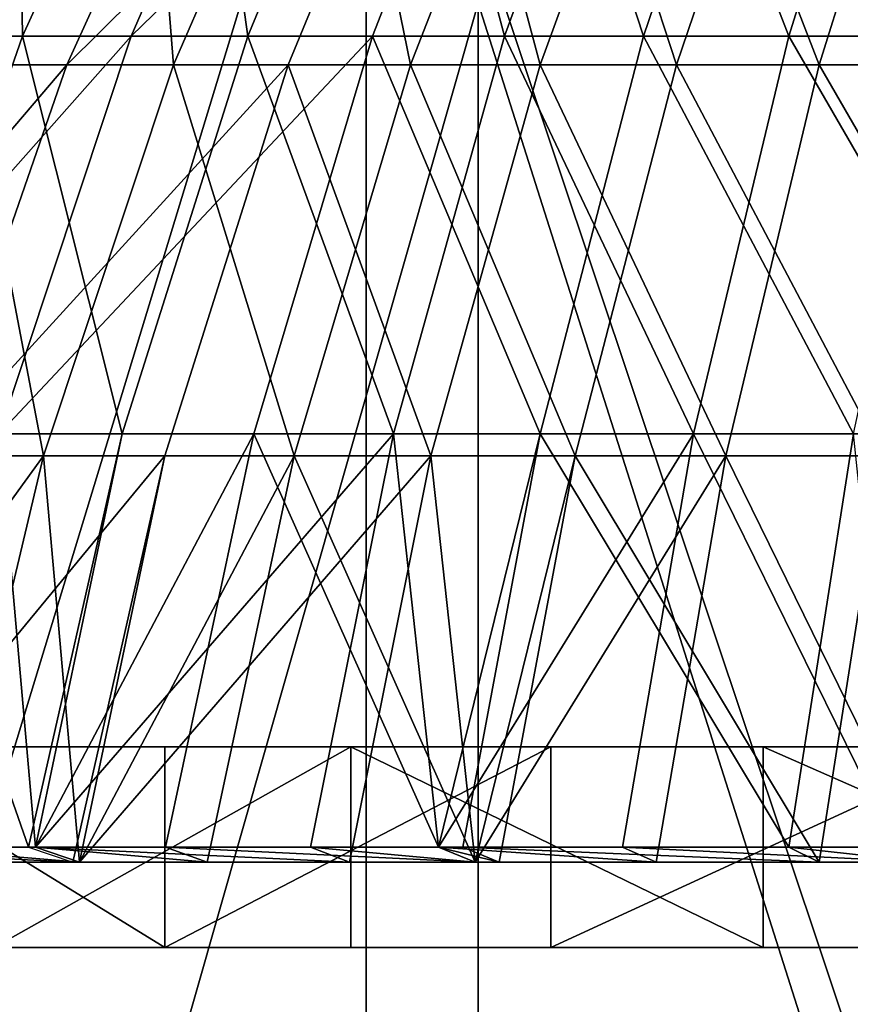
# Model space of a CAD drawing. Extents: x -19.2 to 22.3, y -16.7 to 39.3.
# Tile 7 of 56: x -6.4 to -3.7, y -8.9 to -5.7. Entities that reach past the tile are written whole.
import ezdxf

# ---------------------------------------------------------------- set-up
doc = ezdxf.new("R2010")
doc.units = 0
doc.header["$LTSCALE"] = 25.4
doc.layers.get('0').update_dxf_attribs({"color": 13, "linetype": 'CONTINUOUS'})

# ---------------------------------------------------------------- blocks, each defined once
blk = doc.blocks.new('PICCO-LED-S-9106_STL')
at = {"color": 8}
mesh = blk.add_polyface(dxfattribs=at)
corners = [(-5.2866, -14.3137, 37.5623), (-8.33, -4.3137, 35.8052), (-8.33, -14.3137, 35.8052), (-5.2866, -4.3137, 37.5623)]
mesh.append_faces([[corners[k] for k in face] for face in [(0, 1, 2), (1, 0, 3)]], dxfattribs={"vtx0": -1, "color": 8})
mesh = blk.add_polyface(dxfattribs=at)
corners = [(-5.2866, -4.3137, 6.8483), (-8.33, -14.3137, 8.6055), (-8.33, -4.3137, 8.6055), (-5.2866, -14.3137, 6.8483)]
mesh.append_faces([[corners[k] for k in face] for face in [(0, 1, 2), (1, 0, 3)]], dxfattribs={"vtx0": -1, "color": 8})
mesh = blk.add_polyface(dxfattribs=at)
corners = [(-1.9442, -14.3137, 38.6483), (-5.2866, -4.3137, 37.5623), (-5.2866, -14.3137, 37.5623), (-1.9442, -4.3137, 38.6483)]
mesh.append_faces([[corners[k] for k in face] for face in [(0, 1, 2), (1, 0, 3)]], dxfattribs={"vtx0": -1, "color": 8})
mesh = blk.add_polyface(dxfattribs=at)
corners = [(-1.9442, -4.3137, 5.7623), (-5.2866, -14.3137, 6.8483), (-5.2866, -4.3137, 6.8483), (-1.9442, -14.3137, 5.7623)]
mesh.append_faces([[corners[k] for k in face] for face in [(0, 1, 2), (1, 0, 3)]], dxfattribs={"vtx0": -1, "color": 8})
at = {"color": 7}
mesh = blk.add_polyface(dxfattribs=at)
corners = [(-6.1446, -4.5317, 27.0634), (-7.2841, -5.7555, 26.414), (-6.7243, -5.7555, 27.4294), (-6.6652, -4.5317, 26.1192)]
mesh.append_faces([[corners[k] for k in face] for face in [(0, 1, 2), (1, 0, 3)]], dxfattribs={"vtx0": -1, "color": 7})
mesh = blk.add_polyface(dxfattribs=at)
corners = [(-6.4189, -4.5317, 17.8116), (-6.4003, -5.7555, 16.5002), (-7.0193, -5.7555, 17.4806), (-5.8433, -4.5317, 16.8999)]
mesh.append_faces([[corners[k] for k in face] for face in [(0, 1, 2), (1, 0, 3)]], dxfattribs={"vtx0": -1, "color": 7})
mesh = blk.add_polyface(dxfattribs=at)
corners = [(-5.516, -4.5317, 27.9395), (-6.7243, -5.7555, 27.4294), (-6.0484, -5.7555, 28.3715), (-6.1446, -4.5317, 27.0634)]
mesh.append_faces([[corners[k] for k in face] for face in [(0, 1, 2), (1, 0, 3)]], dxfattribs={"vtx0": -1, "color": 7})
mesh = blk.add_polyface(dxfattribs=at)
corners = [(-5.8433, -4.5317, 16.8999), (-5.6698, -5.7555, 15.5998), (-6.4003, -5.7555, 16.5002), (-5.1639, -4.5317, 16.0626)]
mesh.append_faces([[corners[k] for k in face] for face in [(0, 1, 2), (1, 0, 3)]], dxfattribs={"vtx0": -1, "color": 7})
mesh = blk.add_polyface(dxfattribs=at)
corners = [(-4.7882, -4.5317, 28.7351), (-6.0484, -5.7555, 28.3715), (-5.2658, -5.7555, 29.227), (-5.516, -4.5317, 27.9395)]
mesh.append_faces([[corners[k] for k in face] for face in [(0, 1, 2), (1, 0, 3)]], dxfattribs={"vtx0": -1, "color": 7})
mesh = blk.add_polyface(dxfattribs=at)
corners = [(-5.1639, -4.5317, 16.0626), (-4.8378, -5.7555, 14.7922), (-5.6698, -5.7555, 15.5998), (-4.3902, -4.5317, 15.3115)]
mesh.append_faces([[corners[k] for k in face] for face in [(0, 1, 2), (1, 0, 3)]], dxfattribs={"vtx0": -1, "color": 7})
mesh = blk.add_polyface(dxfattribs=at)
corners = [(-4.3874, -5.7555, 29.9839), (-4.7882, -4.5317, 28.7351), (-5.2658, -5.7555, 29.227), (-3.9714, -4.5317, 29.439)]
mesh.append_faces([[corners[k] for k in face] for face in [(0, 1, 2), (1, 0, 3)]], dxfattribs={"vtx0": -1, "color": 7})
mesh = blk.add_polyface(dxfattribs=at)
corners = [(-4.3902, -4.5317, 15.3115), (-3.9162, -5.7555, 14.0886), (-4.8378, -5.7555, 14.7922), (-3.5332, -4.5317, 14.6573)]
mesh.append_faces([[corners[k] for k in face] for face in [(0, 1, 2), (1, 0, 3)]], dxfattribs={"vtx0": -1, "color": 7})
mesh = blk.add_polyface(dxfattribs=at)
corners = [(-3.4258, -5.7555, 30.6317), (-3.9714, -4.5317, 29.439), (-4.3874, -5.7555, 29.9839), (-3.0771, -4.5317, 30.0413)]
mesh.append_faces([[corners[k] for k in face] for face in [(0, 1, 2), (1, 0, 3)]], dxfattribs={"vtx0": -1, "color": 7})
mesh = blk.add_polyface(dxfattribs=at)
corners = [(-3.5332, -4.5317, 14.6573), (-2.9178, -5.7555, 13.499), (-3.9162, -5.7555, 14.0886), (-2.6048, -4.5317, 14.1089)]
mesh.append_faces([[corners[k] for k in face] for face in [(0, 1, 2), (1, 0, 3)]], dxfattribs={"vtx0": -1, "color": 7})
mesh = blk.add_polyface(dxfattribs=at)
corners = [(-6.2749, -4.6459, 17.891), (-7.354, -5.849, 18.5939), (-6.8644, -5.849, 17.566), (-6.7302, -4.6459, 18.8469)]
mesh.append_faces([[corners[k] for k in face] for face in [(0, 1, 2), (1, 0, 3)]], dxfattribs={"vtx0": -1, "color": 7})
mesh = blk.add_polyface(dxfattribs=at)
corners = [(-6.5167, -4.6459, 26.0484), (-6.5748, -5.849, 27.335), (-7.1244, -5.849, 26.3379), (-6.0055, -4.6459, 26.9756)]
mesh.append_faces([[corners[k] for k in face] for face in [(0, 1, 2), (1, 0, 3)]], dxfattribs={"vtx0": -1, "color": 7})
mesh = blk.add_polyface(dxfattribs=at)
corners = [(-5.7097, -4.6459, 16.9958), (-6.8644, -5.849, 17.566), (-6.2566, -5.849, 16.6033), (-6.2749, -4.6459, 17.891)]
mesh.append_faces([[corners[k] for k in face] for face in [(0, 1, 2), (1, 0, 3)]], dxfattribs={"vtx0": -1, "color": 7})
mesh = blk.add_polyface(dxfattribs=at)
corners = [(-6.0055, -4.6459, 26.9756), (-5.911, -5.849, 28.26), (-6.5748, -5.849, 27.335), (-5.3883, -4.6459, 27.8359)]
mesh.append_faces([[corners[k] for k in face] for face in [(0, 1, 2), (1, 0, 3)]], dxfattribs={"vtx0": -1, "color": 7})
mesh = blk.add_polyface(dxfattribs=at)
corners = [(-5.0425, -4.6459, 16.1736), (-6.2566, -5.849, 16.6033), (-5.5392, -5.849, 15.7192), (-5.7097, -4.6459, 16.9958)]
mesh.append_faces([[corners[k] for k in face] for face in [(0, 1, 2), (1, 0, 3)]], dxfattribs={"vtx0": -1, "color": 7})
mesh = blk.add_polyface(dxfattribs=at)
corners = [(-5.3883, -4.6459, 27.8359), (-5.1425, -5.849, 29.1001), (-5.911, -5.849, 28.26), (-4.6736, -4.6459, 28.6171)]
mesh.append_faces([[corners[k] for k in face] for face in [(0, 1, 2), (1, 0, 3)]], dxfattribs={"vtx0": -1, "color": 7})
mesh = blk.add_polyface(dxfattribs=at)
corners = [(-4.7223, -5.849, 14.9262), (-5.0425, -4.6459, 16.1736), (-5.5392, -5.849, 15.7192), (-4.2829, -4.6459, 15.4361)]
mesh.append_faces([[corners[k] for k in face] for face in [(0, 1, 2), (1, 0, 3)]], dxfattribs={"vtx0": -1, "color": 7})
mesh = blk.add_polyface(dxfattribs=at)
corners = [(-4.6736, -4.6459, 28.6171), (-4.2801, -5.849, 29.8433), (-5.1425, -5.849, 29.1001), (-3.8716, -4.6459, 29.3082)]
mesh.append_faces([[corners[k] for k in face] for face in [(0, 1, 2), (1, 0, 3)]], dxfattribs={"vtx0": -1, "color": 7})
mesh = blk.add_polyface(dxfattribs=at)
corners = [(-3.8174, -5.849, 14.2353), (-4.2829, -4.6459, 15.4361), (-4.7223, -5.849, 14.9262), (-3.4413, -4.6459, 14.7937)]
mesh.append_faces([[corners[k] for k in face] for face in [(0, 1, 2), (1, 0, 3)]], dxfattribs={"vtx0": -1, "color": 7})
mesh = blk.add_polyface(dxfattribs=at)
corners = [(-3.8716, -4.6459, 29.3082), (-3.3358, -5.849, 30.4793), (-4.2801, -5.849, 29.8433), (-2.9935, -4.6459, 29.8997)]
mesh.append_faces([[corners[k] for k in face] for face in [(0, 1, 2), (1, 0, 3)]], dxfattribs={"vtx0": -1, "color": 7})
mesh = blk.add_polyface(dxfattribs=at)
corners = [(-2.8371, -5.849, 13.6564), (-3.4413, -4.6459, 14.7937), (-3.8174, -5.849, 14.2353), (-2.5297, -4.6459, 14.2552)]
mesh.append_faces([[corners[k] for k in face] for face in [(0, 1, 2), (1, 0, 3)]], dxfattribs={"vtx0": -1, "color": 7})
at = {"color": 8}
mesh = blk.add_polyface(dxfattribs=at)
corners = [(-4.9231, -5.6493, 35.6486), (-7.7522, -15.5714, 33.871), (-7.7522, -5.6493, 33.871), (-4.9231, -15.5714, 35.6486)]
mesh.append_faces([[corners[k] for k in face] for face in [(0, 1, 2), (1, 0, 3)]], dxfattribs={"vtx0": -1, "color": 8})
mesh = blk.add_polyface(dxfattribs=at)
corners = [(-4.9231, -15.5714, 8.762), (-7.7522, -5.6493, 10.5397), (-7.7522, -15.5714, 10.5397), (-4.9231, -5.6493, 8.762)]
mesh.append_faces([[corners[k] for k in face] for face in [(0, 1, 2), (1, 0, 3)]], dxfattribs={"vtx0": -1, "color": 8})
mesh = blk.add_polyface(dxfattribs=at)
corners = [(-1.7694, -5.6493, 36.7522), (-4.9231, -15.5714, 35.6486), (-4.9231, -5.6493, 35.6486), (-1.7694, -15.5714, 36.7522)]
mesh.append_faces([[corners[k] for k in face] for face in [(0, 1, 2), (1, 0, 3)]], dxfattribs={"vtx0": -1, "color": 8})
mesh = blk.add_polyface(dxfattribs=at)
corners = [(-1.7694, -15.5714, 7.6585), (-4.9231, -5.6493, 8.762), (-4.9231, -15.5714, 8.762), (-1.7694, -5.6493, 7.6585)]
mesh.append_faces([[corners[k] for k in face] for face in [(0, 1, 2), (1, 0, 3)]], dxfattribs={"vtx0": -1, "color": 8})
at = {"color": 7}
mesh = blk.add_polyface(dxfattribs=at)
corners = [(-7.0193, -5.7555, 17.4806), (-6.8487, -7.0452, 16.1784), (-7.5026, -7.0452, 17.2142), (-6.4003, -5.7555, 16.5002)]
mesh.append_faces([[corners[k] for k in face] for face in [(0, 1, 2), (1, 0, 3)]], dxfattribs={"vtx0": -1, "color": 7})
mesh = blk.add_polyface(dxfattribs=at)
corners = [(-6.0484, -5.7555, 28.3715), (-7.191, -7.0452, 27.724), (-6.4769, -7.0452, 28.7192), (-6.7243, -5.7555, 27.4294)]
mesh.append_faces([[corners[k] for k in face] for face in [(0, 1, 2), (1, 0, 3)]], dxfattribs={"vtx0": -1, "color": 7})
mesh = blk.add_polyface(dxfattribs=at)
corners = [(-6.4003, -5.7555, 16.5002), (-6.077, -7.0452, 15.2273), (-6.8487, -7.0452, 16.1784), (-5.6698, -5.7555, 15.5998)]
mesh.append_faces([[corners[k] for k in face] for face in [(0, 1, 2), (1, 0, 3)]], dxfattribs={"vtx0": -1, "color": 7})
mesh = blk.add_polyface(dxfattribs=at)
corners = [(-5.2658, -5.7555, 29.227), (-6.4769, -7.0452, 28.7192), (-5.6502, -7.0452, 29.623), (-6.0484, -5.7555, 28.3715)]
mesh.append_faces([[corners[k] for k in face] for face in [(0, 1, 2), (1, 0, 3)]], dxfattribs={"vtx0": -1, "color": 7})
mesh = blk.add_polyface(dxfattribs=at)
corners = [(-5.6698, -5.7555, 15.5998), (-5.1981, -7.0452, 14.3741), (-6.077, -7.0452, 15.2273), (-4.8378, -5.7555, 14.7922)]
mesh.append_faces([[corners[k] for k in face] for face in [(0, 1, 2), (1, 0, 3)]], dxfattribs={"vtx0": -1, "color": 7})
mesh = blk.add_polyface(dxfattribs=at)
corners = [(-4.7223, -7.0452, 30.4226), (-5.2658, -5.7555, 29.227), (-5.6502, -7.0452, 29.623), (-4.3874, -5.7555, 29.9839)]
mesh.append_faces([[corners[k] for k in face] for face in [(0, 1, 2), (1, 0, 3)]], dxfattribs={"vtx0": -1, "color": 7})
mesh = blk.add_polyface(dxfattribs=at)
corners = [(-4.8378, -5.7555, 14.7922), (-4.2245, -7.0452, 13.6309), (-5.1981, -7.0452, 14.3741), (-3.9162, -5.7555, 14.0886)]
mesh.append_faces([[corners[k] for k in face] for face in [(0, 1, 2), (1, 0, 3)]], dxfattribs={"vtx0": -1, "color": 7})
mesh = blk.add_polyface(dxfattribs=at)
corners = [(-3.7064, -7.0452, 31.1069), (-4.3874, -5.7555, 29.9839), (-4.7223, -7.0452, 30.4226), (-3.4258, -5.7555, 30.6317)]
mesh.append_faces([[corners[k] for k in face] for face in [(0, 1, 2), (1, 0, 3)]], dxfattribs={"vtx0": -1, "color": 7})
mesh = blk.add_polyface(dxfattribs=at)
corners = [(-3.9162, -5.7555, 14.0886), (-3.1698, -7.0452, 13.008), (-4.2245, -7.0452, 13.6309), (-2.9178, -5.7555, 13.499)]
mesh.append_faces([[corners[k] for k in face] for face in [(0, 1, 2), (1, 0, 3)]], dxfattribs={"vtx0": -1, "color": 7})
mesh = blk.add_polyface(dxfattribs=at)
corners = [(-6.2566, -5.849, 16.6033), (-7.339, -7.1167, 17.3044), (-6.6969, -7.1167, 16.2873), (-6.8644, -5.849, 17.566)]
mesh.append_faces([[corners[k] for k in face] for face in [(0, 1, 2), (1, 0, 3)]], dxfattribs={"vtx0": -1, "color": 7})
mesh = blk.add_polyface(dxfattribs=at)
corners = [(-6.5748, -5.849, 27.335), (-6.3319, -7.1167, 28.6015), (-7.033, -7.1167, 27.6243), (-5.911, -5.849, 28.26)]
mesh.append_faces([[corners[k] for k in face] for face in [(0, 1, 2), (1, 0, 3)]], dxfattribs={"vtx0": -1, "color": 7})
mesh = blk.add_polyface(dxfattribs=at)
corners = [(-5.5392, -5.849, 15.7192), (-6.6969, -7.1167, 16.2873), (-5.9391, -7.1167, 15.3534), (-6.2566, -5.849, 16.6033)]
mesh.append_faces([[corners[k] for k in face] for face in [(0, 1, 2), (1, 0, 3)]], dxfattribs={"vtx0": -1, "color": 7})
mesh = blk.add_polyface(dxfattribs=at)
corners = [(-5.911, -5.849, 28.26), (-5.5201, -7.1167, 29.4889), (-6.3319, -7.1167, 28.6015), (-5.1425, -5.849, 29.1001)]
mesh.append_faces([[corners[k] for k in face] for face in [(0, 1, 2), (1, 0, 3)]], dxfattribs={"vtx0": -1, "color": 7})
mesh = blk.add_polyface(dxfattribs=at)
corners = [(-5.0762, -7.1167, 14.5156), (-5.5392, -5.849, 15.7192), (-5.9391, -7.1167, 15.3534), (-4.7223, -5.849, 14.9262)]
mesh.append_faces([[corners[k] for k in face] for face in [(0, 1, 2), (1, 0, 3)]], dxfattribs={"vtx0": -1, "color": 7})
mesh = blk.add_polyface(dxfattribs=at)
corners = [(-5.1425, -5.849, 29.1001), (-4.609, -7.1167, 30.2741), (-5.5201, -7.1167, 29.4889), (-4.2801, -5.849, 29.8433)]
mesh.append_faces([[corners[k] for k in face] for face in [(0, 1, 2), (1, 0, 3)]], dxfattribs={"vtx0": -1, "color": 7})
mesh = blk.add_polyface(dxfattribs=at)
corners = [(-4.1202, -7.1167, 13.7858), (-4.7223, -5.849, 14.9262), (-5.0762, -7.1167, 14.5156), (-3.8174, -5.849, 14.2353)]
mesh.append_faces([[corners[k] for k in face] for face in [(0, 1, 2), (1, 0, 3)]], dxfattribs={"vtx0": -1, "color": 7})
mesh = blk.add_polyface(dxfattribs=at)
corners = [(-4.2801, -5.849, 29.8433), (-3.6114, -7.1167, 30.946), (-4.609, -7.1167, 30.2741), (-3.3358, -5.849, 30.4793)]
mesh.append_faces([[corners[k] for k in face] for face in [(0, 1, 2), (1, 0, 3)]], dxfattribs={"vtx0": -1, "color": 7})
mesh = blk.add_polyface(dxfattribs=at)
corners = [(-3.0845, -7.1167, 13.1742), (-3.8174, -5.849, 14.2353), (-4.1202, -7.1167, 13.7858), (-2.8371, -5.849, 13.6564)]
mesh.append_faces([[corners[k] for k in face] for face in [(0, 1, 2), (1, 0, 3)]], dxfattribs={"vtx0": -1, "color": 7})
mesh = blk.add_polyface(dxfattribs=at)
corners = [(-6.8487, -7.0452, 16.1784), (-6.3809, -8.3862, 14.9493), (-7.1834, -8.3862, 15.9383), (-6.077, -7.0452, 15.2273)]
mesh.append_faces([[corners[k] for k in face] for face in [(0, 1, 2), (1, 0, 3)]], dxfattribs={"vtx0": -1, "color": 7})
mesh = blk.add_polyface(dxfattribs=at)
corners = [(-6.4769, -7.0452, 28.7192), (-6.7968, -8.3862, 28.9788), (-6.3582, -8.3862, 29.4861)]
mesh.append_faces([[corners[k] for k in face] for face in [(0, 1, 2)]], dxfattribs={"color": 7})
mesh = blk.add_polyface(dxfattribs=at)
corners = [(-6.4769, -7.0452, 28.7192), (-6.3582, -8.3862, 29.4861), (-5.6502, -7.0452, 29.623)]
mesh.append_faces([[corners[k] for k in face] for face in [(0, 1, 2)]], dxfattribs={"color": 7})
mesh = blk.add_polyface(dxfattribs=at)
corners = [(-6.077, -7.0452, 15.2273), (-6.3582, -8.3862, 14.9246), (-6.3809, -8.3862, 14.9493)]
mesh.append_faces([[corners[k] for k in face] for face in [(0, 1, 2)]], dxfattribs={"color": 7})
mesh = blk.add_polyface(dxfattribs=at)
corners = [(-5.1981, -7.0452, 14.3741), (-5.467, -8.3862, 14.0621), (-6.3582, -8.3862, 14.9246)]
mesh.append_faces([[corners[k] for k in face] for face in [(0, 1, 2)]], dxfattribs={"color": 7})
mesh = blk.add_polyface(dxfattribs=at)
corners = [(-5.1981, -7.0452, 14.3741), (-6.3582, -8.3862, 14.9246), (-6.077, -7.0452, 15.2273)]
mesh.append_faces([[corners[k] for k in face] for face in [(0, 1, 2)]], dxfattribs={"color": 7})
mesh = blk.add_polyface(dxfattribs=at)
corners = [(-5.6502, -7.0452, 29.623), (-6.3582, -8.3862, 29.4861), (-5.9371, -8.3862, 29.9185)]
mesh.append_faces([[corners[k] for k in face] for face in [(0, 1, 2)]], dxfattribs={"color": 7})
mesh = blk.add_polyface(dxfattribs=at)
corners = [(-5.052, -8.3862, 30.6886), (-5.6502, -7.0452, 29.623), (-5.9371, -8.3862, 29.9185)]
mesh.append_faces([[corners[k] for k in face] for face in [(0, 1, 2)]], dxfattribs={"color": 7})
mesh = blk.add_polyface(dxfattribs=at)
corners = [(-4.7223, -7.0452, 30.4226), (-5.6502, -7.0452, 29.623), (-5.052, -8.3862, 30.6886)]
mesh.append_faces([[corners[k] for k in face] for face in [(0, 1, 2)]], dxfattribs={"color": 7})
mesh = blk.add_polyface(dxfattribs=at)
corners = [(-5.052, -8.3862, 13.7221), (-5.467, -8.3862, 14.0621), (-5.1981, -7.0452, 14.3741)]
mesh.append_faces([[corners[k] for k in face] for face in [(0, 1, 2)]], dxfattribs={"color": 7})
mesh = blk.add_polyface(dxfattribs=at)
corners = [(-4.2245, -7.0452, 13.6309), (-5.052, -8.3862, 13.7221), (-5.1981, -7.0452, 14.3741)]
mesh.append_faces([[corners[k] for k in face] for face in [(0, 1, 2)]], dxfattribs={"color": 7})
mesh = blk.add_polyface(dxfattribs=at)
corners = [(-4.2245, -7.0452, 13.6309), (-4.4546, -8.3862, 13.2892), (-5.052, -8.3862, 13.7221)]
mesh.append_faces([[corners[k] for k in face] for face in [(0, 1, 2)]], dxfattribs={"color": 7})
mesh = blk.add_polyface(dxfattribs=at)
corners = [(-4.7223, -7.0452, 30.4226), (-5.052, -8.3862, 30.6886), (-4.9723, -8.3862, 30.75)]
mesh.append_faces([[corners[k] for k in face] for face in [(0, 1, 2)]], dxfattribs={"color": 7})
mesh = blk.add_polyface(dxfattribs=at)
corners = [(-3.9159, -8.3862, 31.4615), (-4.7223, -7.0452, 30.4226), (-4.9723, -8.3862, 30.75), (-3.7064, -7.0452, 31.1069)]
mesh.append_faces([[corners[k] for k in face] for face in [(0, 1, 2), (1, 0, 3)]], dxfattribs={"vtx0": -1, "color": 7})
mesh = blk.add_polyface(dxfattribs=at)
corners = [(-3.5656, -8.3862, 12.751), (-4.4546, -8.3862, 13.2892), (-4.2245, -7.0452, 13.6309)]
mesh.append_faces([[corners[k] for k in face] for face in [(0, 1, 2)]], dxfattribs={"color": 7})
mesh = blk.add_polyface(dxfattribs=at)
corners = [(-3.1698, -7.0452, 13.008), (-3.5656, -8.3862, 12.751), (-4.2245, -7.0452, 13.6309)]
mesh.append_faces([[corners[k] for k in face] for face in [(0, 1, 2)]], dxfattribs={"color": 7})
mesh = blk.add_polyface(dxfattribs=at)
corners = [(-3.5656, -8.3862, 31.6597), (-3.7064, -7.0452, 31.1069), (-3.9159, -8.3862, 31.4615)]
mesh.append_faces([[corners[k] for k in face] for face in [(0, 1, 2)]], dxfattribs={"color": 7})
mesh = blk.add_polyface(dxfattribs=at)
corners = [(-6.3319, -7.1167, 28.6015), (-6.6461, -8.4347, 28.8565), (-7.2863, -8.4347, 27.9789)]
mesh.append_faces([[corners[k] for k in face] for face in [(0, 1, 2)]], dxfattribs={"color": 7})
mesh = blk.add_polyface(dxfattribs=at)
corners = [(-6.3319, -7.1167, 28.6015), (-7.2863, -8.4347, 27.9789), (-7.033, -7.1167, 27.6243)]
mesh.append_faces([[corners[k] for k in face] for face in [(0, 1, 2)]], dxfattribs={"color": 7})
mesh = blk.add_polyface(dxfattribs=at)
corners = [(-5.9391, -7.1167, 15.3534), (-7.0258, -8.4347, 16.0514), (-6.2377, -8.4347, 15.0802), (-6.6969, -7.1167, 16.2873)]
mesh.append_faces([[corners[k] for k in face] for face in [(0, 1, 2), (1, 0, 3)]], dxfattribs={"vtx0": -1, "color": 7})
mesh = blk.add_polyface(dxfattribs=at)
corners = [(-6.3319, -7.1167, 28.6015), (-6.2155, -8.4347, 29.3547), (-6.6461, -8.4347, 28.8565)]
mesh.append_faces([[corners[k] for k in face] for face in [(0, 1, 2)]], dxfattribs={"color": 7})
mesh = blk.add_polyface(dxfattribs=at)
corners = [(-5.5201, -7.1167, 29.4889), (-6.2155, -8.4347, 29.3547), (-6.3319, -7.1167, 28.6015)]
mesh.append_faces([[corners[k] for k in face] for face in [(0, 1, 2)]], dxfattribs={"color": 7})
mesh = blk.add_polyface(dxfattribs=at)
corners = [(-5.9391, -7.1167, 15.3534), (-6.2377, -8.4347, 15.0802), (-6.2155, -8.4347, 15.056)]
mesh.append_faces([[corners[k] for k in face] for face in [(0, 1, 2)]], dxfattribs={"color": 7})
mesh = blk.add_polyface(dxfattribs=at)
corners = [(-5.0762, -7.1167, 14.5156), (-5.9391, -7.1167, 15.3534), (-6.2155, -8.4347, 15.056)]
mesh.append_faces([[corners[k] for k in face] for face in [(0, 1, 2)]], dxfattribs={"color": 7})
mesh = blk.add_polyface(dxfattribs=at)
corners = [(-5.0762, -7.1167, 14.5156), (-6.2155, -8.4347, 15.056), (-5.3403, -8.4347, 14.2091)]
mesh.append_faces([[corners[k] for k in face] for face in [(0, 1, 2)]], dxfattribs={"color": 7})
mesh = blk.add_polyface(dxfattribs=at)
corners = [(-5.5201, -7.1167, 29.4889), (-5.8019, -8.4347, 29.7793), (-6.2155, -8.4347, 29.3547)]
mesh.append_faces([[corners[k] for k in face] for face in [(0, 1, 2)]], dxfattribs={"color": 7})
mesh = blk.add_polyface(dxfattribs=at)
corners = [(-4.9328, -8.4347, 30.5355), (-5.8019, -8.4347, 29.7793), (-5.5201, -7.1167, 29.4889)]
mesh.append_faces([[corners[k] for k in face] for face in [(0, 1, 2)]], dxfattribs={"color": 7})
mesh = blk.add_polyface(dxfattribs=at)
corners = [(-4.609, -7.1167, 30.2741), (-4.9328, -8.4347, 30.5355), (-5.5201, -7.1167, 29.4889)]
mesh.append_faces([[corners[k] for k in face] for face in [(0, 1, 2)]], dxfattribs={"color": 7})
mesh = blk.add_polyface(dxfattribs=at)
corners = [(-4.9328, -8.4347, 13.8752), (-5.0762, -7.1167, 14.5156), (-5.3403, -8.4347, 14.2091)]
mesh.append_faces([[corners[k] for k in face] for face in [(0, 1, 2)]], dxfattribs={"color": 7})
mesh = blk.add_polyface(dxfattribs=at)
corners = [(-4.1202, -7.1167, 13.7858), (-5.0762, -7.1167, 14.5156), (-4.9328, -8.4347, 13.8752)]
mesh.append_faces([[corners[k] for k in face] for face in [(0, 1, 2)]], dxfattribs={"color": 7})
mesh = blk.add_polyface(dxfattribs=at)
corners = [(-4.1202, -7.1167, 13.7858), (-4.9328, -8.4347, 13.8752), (-4.3462, -8.4347, 13.4501)]
mesh.append_faces([[corners[k] for k in face] for face in [(0, 1, 2)]], dxfattribs={"color": 7})
mesh = blk.add_polyface(dxfattribs=at)
corners = [(-4.609, -7.1167, 30.2741), (-4.8545, -8.4347, 30.5958), (-4.9328, -8.4347, 30.5355)]
mesh.append_faces([[corners[k] for k in face] for face in [(0, 1, 2)]], dxfattribs={"color": 7})
mesh = blk.add_polyface(dxfattribs=at)
corners = [(-4.609, -7.1167, 30.2741), (-3.8172, -8.4347, 31.2945), (-4.8545, -8.4347, 30.5958), (-3.6114, -7.1167, 30.946)]
mesh.append_faces([[corners[k] for k in face] for face in [(0, 1, 2), (1, 0, 3)]], dxfattribs={"vtx0": -1, "color": 7})
mesh = blk.add_polyface(dxfattribs=at)
corners = [(-3.4733, -8.4347, 12.9216), (-4.1202, -7.1167, 13.7858), (-4.3462, -8.4347, 13.4501)]
mesh.append_faces([[corners[k] for k in face] for face in [(0, 1, 2)]], dxfattribs={"color": 7})
mesh = blk.add_polyface(dxfattribs=at)
corners = [(-3.0845, -7.1167, 13.1742), (-4.1202, -7.1167, 13.7858), (-3.4733, -8.4347, 12.9216)]
mesh.append_faces([[corners[k] for k in face] for face in [(0, 1, 2)]], dxfattribs={"color": 7})
mesh = blk.add_polyface(dxfattribs=at)
corners = [(-3.4733, -8.4347, 31.489), (-3.8172, -8.4347, 31.2945), (-3.6114, -7.1167, 30.946)]
mesh.append_faces([[corners[k] for k in face] for face in [(0, 1, 2)]], dxfattribs={"color": 7})
mesh = blk.add_polyface(dxfattribs=at)
corners = [(-0.115, -8.0608, 11.9552), (3.2166, -8.0608, 11.9552), (1.5508, -8.0608, 11.8207), (-1.7377, -8.0608, 12.3551), (4.8393, -8.0608, 12.3551), (-3.2752, -8.0608, 13.0102), (6.3768, -8.0608, 13.0102), (-4.6877, -8.0608, 13.9034), (7.7893, -8.0608, 13.9034), (-5.9386, -8.0608, 15.0116), (9.0403, -8.0608, 15.0116), (-6.9956, -8.0608, 16.3062), (10.0972, -8.0608, 16.3062), (-7.8312, -8.0608, 17.7535), (10.9328, -8.0608, 17.7535), (-8.4238, -8.0608, 19.3161), (11.5255, -8.0608, 19.3161), (-8.7581, -8.0608, 20.9536), (11.8598, -8.0608, 20.9536), (-8.8254, -8.0608, 22.6235), (11.9271, -8.0608, 22.6235), (-8.624, -8.0608, 24.2825), (11.7256, -8.0608, 24.2825), (-8.159, -8.0608, 25.8878), (11.2606, -8.0608, 25.8878), (-7.4426, -8.0608, 27.3977), (10.5442, -8.0608, 27.3977), (-6.4932, -8.0608, 28.7731), (9.5948, -8.0608, 28.7731), (-5.3355, -8.0608, 29.9784), (8.4371, -8.0608, 29.9784), (-3.9994, -8.0608, 30.9823), (7.1011, -8.0608, 30.9823), (-2.5196, -8.0608, 31.759), (5.6213, -8.0608, 31.759), (-0.9344, -8.0608, 32.2882), (4.036, -8.0608, 32.2882), (0.7152, -8.0608, 32.5563), (2.3864, -8.0608, 32.5563)]
mesh.append_faces([[corners[k] for k in face] for face in [(0, 1, 2), (36, 37, 38)]], dxfattribs={"vtx0": -1, "color": 7})
mesh.append_faces([[corners[k] for k in face] for face in [(1, 3, 4), (4, 5, 6), (6, 7, 8), (8, 9, 10), (10, 11, 12), (12, 13, 14), (14, 15, 16), (16, 17, 18), (18, 19, 20), (20, 21, 22), (22, 23, 24), (24, 25, 26), (26, 27, 28), (28, 29, 30), (30, 31, 32), (32, 33, 34), (34, 35, 36)]], dxfattribs={"vtx0": -1, "vtx1": -1, "color": 7})
mesh.append_faces([[corners[k] for k in face] for face in [(1, 0, 3), (4, 3, 5), (6, 5, 7), (8, 7, 9), (10, 9, 11), (12, 11, 13), (14, 13, 15), (16, 15, 17), (18, 17, 19), (20, 19, 21), (22, 21, 23), (24, 23, 25), (26, 25, 27), (28, 27, 29), (30, 29, 31), (32, 31, 33), (34, 33, 35), (36, 35, 37)]], dxfattribs={"vtx0": -1, "vtx2": -1, "color": 7})
mesh = blk.add_polyface(dxfattribs=at)
corners = [(-6.9956, -8.0608, 16.3062), (-5.9386, -8.7116, 15.0116), (-6.9956, -8.7116, 16.3062), (-5.9386, -8.0608, 15.0116)]
mesh.append_faces([[corners[k] for k in face] for face in [(0, 1, 2), (1, 0, 3)]], dxfattribs={"vtx0": -1, "color": 7})
mesh = blk.add_polyface(dxfattribs=at)
corners = [(-5.3355, -8.0608, 29.9784), (-6.4932, -8.7116, 28.7731), (-5.3355, -8.7116, 29.9784), (-6.4932, -8.0608, 28.7731)]
mesh.append_faces([[corners[k] for k in face] for face in [(0, 1, 2), (1, 0, 3)]], dxfattribs={"vtx0": -1, "color": 7})
mesh = blk.add_polyface(dxfattribs=at)
corners = [(-4.6877, -8.0608, 13.9034), (-5.9386, -8.7116, 15.0116), (-5.9386, -8.0608, 15.0116), (-4.6877, -8.7116, 13.9034)]
mesh.append_faces([[corners[k] for k in face] for face in [(0, 1, 2), (1, 0, 3)]], dxfattribs={"vtx0": -1, "color": 7})
mesh = blk.add_polyface(dxfattribs=at)
corners = [(-3.9994, -8.7116, 30.9823), (-5.3355, -8.0608, 29.9784), (-5.3355, -8.7116, 29.9784), (-3.9994, -8.0608, 30.9823)]
mesh.append_faces([[corners[k] for k in face] for face in [(0, 1, 2), (1, 0, 3)]], dxfattribs={"vtx0": -1, "color": 7})
mesh = blk.add_polyface(dxfattribs=at)
corners = [(-3.2752, -8.0608, 13.0102), (-4.6877, -8.7116, 13.9034), (-4.6877, -8.0608, 13.9034), (-3.2752, -8.7116, 13.0102)]
mesh.append_faces([[corners[k] for k in face] for face in [(0, 1, 2), (1, 0, 3)]], dxfattribs={"vtx0": -1, "color": 7})
mesh = blk.add_polyface(dxfattribs=at)
corners = [(-2.5196, -8.7116, 31.759), (-3.9994, -8.0608, 30.9823), (-3.9994, -8.7116, 30.9823), (-2.5196, -8.0608, 31.759)]
mesh.append_faces([[corners[k] for k in face] for face in [(0, 1, 2), (1, 0, 3)]], dxfattribs={"vtx0": -1, "color": 7})
mesh = blk.add_polyface(dxfattribs=at)
corners = [(-6.2377, -8.4347, 15.0802), (-7.1834, -8.3862, 15.9383), (-6.3809, -8.3862, 14.9493), (-7.0258, -8.4347, 16.0514)]
mesh.append_faces([[corners[k] for k in face] for face in [(0, 1, 2), (1, 0, 3)]], dxfattribs={"vtx0": -1, "color": 7})
mesh = blk.add_polyface(dxfattribs=at)
corners = [(-6.2155, -8.4347, 29.3547), (-6.7968, -8.3862, 28.9788), (-6.6461, -8.4347, 28.8565), (-6.3582, -8.3862, 29.4861)]
mesh.append_faces([[corners[k] for k in face] for face in [(0, 1, 2), (1, 0, 3)]], dxfattribs={"vtx0": -1, "color": 7})
mesh = blk.add_polyface(dxfattribs=at)
corners = [(-5.8019, -8.4347, 29.7793), (-6.3582, -8.3862, 29.4861), (-6.2155, -8.4347, 29.3547), (-5.9371, -8.3862, 29.9185)]
mesh.append_faces([[corners[k] for k in face] for face in [(0, 1, 2), (1, 0, 3)]], dxfattribs={"vtx0": -1, "color": 7})
mesh = blk.add_polyface(dxfattribs=at)
corners = [(-5.3403, -8.4347, 14.2091), (-6.3582, -8.3862, 14.9246), (-5.467, -8.3862, 14.0621), (-6.2155, -8.4347, 15.056)]
mesh.append_faces([[corners[k] for k in face] for face in [(0, 1, 2), (1, 0, 3)]], dxfattribs={"vtx0": -1, "color": 7})
mesh = blk.add_polyface(dxfattribs=at)
corners = [(-4.9328, -8.4347, 30.5355), (-5.9371, -8.3862, 29.9185), (-5.8019, -8.4347, 29.7793), (-5.052, -8.3862, 30.6886)]
mesh.append_faces([[corners[k] for k in face] for face in [(0, 1, 2), (1, 0, 3)]], dxfattribs={"vtx0": -1, "color": 7})
mesh = blk.add_polyface(dxfattribs=at)
corners = [(-4.9328, -8.4347, 13.8752), (-5.467, -8.3862, 14.0621), (-5.052, -8.3862, 13.7221), (-5.3403, -8.4347, 14.2091)]
mesh.append_faces([[corners[k] for k in face] for face in [(0, 1, 2), (1, 0, 3)]], dxfattribs={"vtx0": -1, "color": 7})
mesh = blk.add_polyface(dxfattribs=at)
corners = [(-4.8545, -8.4347, 30.5958), (-5.052, -8.3862, 30.6886), (-4.9328, -8.4347, 30.5355), (-4.9723, -8.3862, 30.75)]
mesh.append_faces([[corners[k] for k in face] for face in [(0, 1, 2), (1, 0, 3)]], dxfattribs={"vtx0": -1, "color": 7})
mesh = blk.add_polyface(dxfattribs=at)
corners = [(-4.3462, -8.4347, 13.4501), (-5.052, -8.3862, 13.7221), (-4.4546, -8.3862, 13.2892), (-4.9328, -8.4347, 13.8752)]
mesh.append_faces([[corners[k] for k in face] for face in [(0, 1, 2), (1, 0, 3)]], dxfattribs={"vtx0": -1, "color": 7})
mesh = blk.add_polyface(dxfattribs=at)
corners = [(-3.8172, -8.4347, 31.2945), (-4.9723, -8.3862, 30.75), (-4.8545, -8.4347, 30.5958), (-3.9159, -8.3862, 31.4615)]
mesh.append_faces([[corners[k] for k in face] for face in [(0, 1, 2), (1, 0, 3)]], dxfattribs={"vtx0": -1, "color": 7})
mesh = blk.add_polyface(dxfattribs=at)
corners = [(-3.4733, -8.4347, 12.9216), (-4.4546, -8.3862, 13.2892), (-3.5656, -8.3862, 12.751), (-4.3462, -8.4347, 13.4501)]
mesh.append_faces([[corners[k] for k in face] for face in [(0, 1, 2), (1, 0, 3)]], dxfattribs={"vtx0": -1, "color": 7})
mesh = blk.add_polyface(dxfattribs=at)
corners = [(-3.4733, -8.4347, 31.489), (-3.9159, -8.3862, 31.4615), (-3.8172, -8.4347, 31.2945), (-3.5656, -8.3862, 31.6597)]
mesh.append_faces([[corners[k] for k in face] for face in [(0, 1, 2), (1, 0, 3)]], dxfattribs={"vtx0": -1, "color": 7})
mesh = blk.add_polyface(dxfattribs=at)
corners = [(3.2166, -8.7116, 11.9552), (-0.115, -8.7116, 11.9552), (1.5508, -8.7116, 11.8207), (4.8393, -8.7116, 12.3551), (-1.7377, -8.7116, 12.3551), (6.3768, -8.7116, 13.0102), (-3.2752, -8.7116, 13.0102), (7.7893, -8.7116, 13.9034), (-4.6877, -8.7116, 13.9034), (9.0403, -8.7116, 15.0116), (-5.9386, -8.7116, 15.0116), (10.0972, -8.7116, 16.3062), (-6.9956, -8.7116, 16.3062), (10.9328, -8.7116, 17.7535), (-7.8312, -8.7116, 17.7535), (11.5255, -8.7116, 19.3161), (-8.4238, -8.7116, 19.3161), (11.8598, -8.7116, 20.9536), (-8.7581, -8.7116, 20.9536), (11.9271, -8.7116, 22.6235), (-8.8254, -8.7116, 22.6235), (11.7256, -8.7116, 24.2825), (-8.624, -8.7116, 24.2825), (11.2606, -8.7116, 25.8878), (-8.159, -8.7116, 25.8878), (10.5442, -8.7116, 27.3977), (-7.4426, -8.7116, 27.3977), (9.5948, -8.7116, 28.7731), (-6.4932, -8.7116, 28.7731), (8.4371, -8.7116, 29.9784), (-5.3355, -8.7116, 29.9784), (7.1011, -8.7116, 30.9823), (-3.9994, -8.7116, 30.9823), (5.6213, -8.7116, 31.759), (-2.5196, -8.7116, 31.759), (4.036, -8.7116, 32.2882), (-0.9344, -8.7116, 32.2882), (2.3864, -8.7116, 32.5563), (0.7152, -8.7116, 32.5563)]
mesh.append_faces([[corners[k] for k in face] for face in [(0, 1, 2), (36, 37, 38)]], dxfattribs={"vtx0": -1, "color": 7})
mesh.append_faces([[corners[k] for k in face] for face in [(1, 3, 4), (4, 5, 6), (6, 7, 8), (8, 9, 10), (10, 11, 12), (12, 13, 14), (14, 15, 16), (16, 17, 18), (18, 19, 20), (20, 21, 22), (22, 23, 24), (24, 25, 26), (26, 27, 28), (28, 29, 30), (30, 31, 32), (32, 33, 34), (34, 35, 36)]], dxfattribs={"vtx0": -1, "vtx1": -1, "color": 7})
mesh.append_faces([[corners[k] for k in face] for face in [(1, 0, 3), (4, 3, 5), (6, 5, 7), (8, 7, 9), (10, 9, 11), (12, 11, 13), (14, 13, 15), (16, 15, 17), (18, 17, 19), (20, 19, 21), (22, 21, 23), (24, 23, 25), (26, 25, 27), (28, 27, 29), (30, 29, 31), (32, 31, 33), (34, 33, 35), (36, 35, 37)]], dxfattribs={"vtx0": -1, "vtx2": -1, "color": 7})

msp = doc.modelspace()

# ---------------------------------------------------------------- block references
at = {"color": 0}
msp.add_blockref('PICCO-LED-S-9106_STL', (0, 0), dxfattribs=at)

doc.saveas('drawing.dxf')
